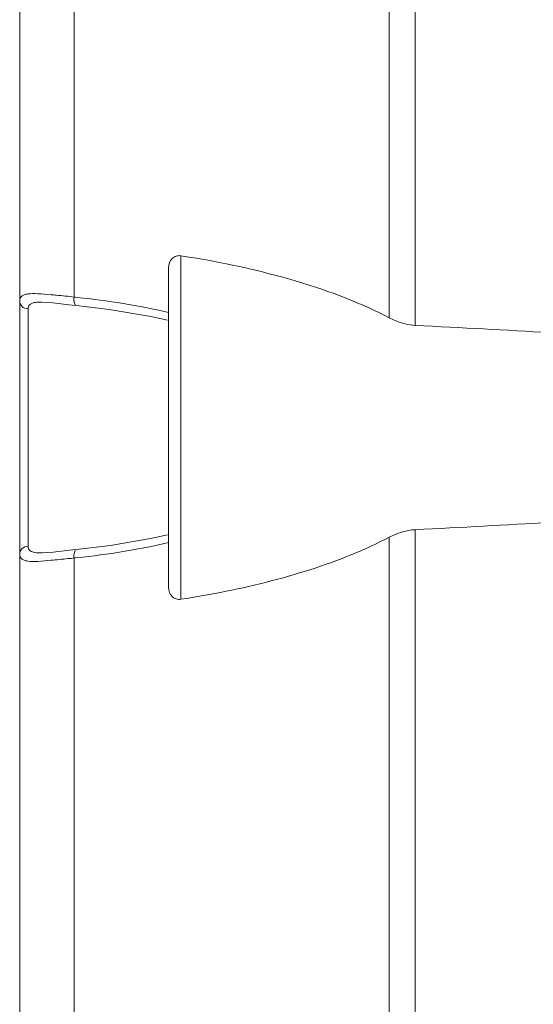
# Model space of a CAD drawing. Header units: centimetres. Extents: x -30 to 30, y -51 to 55.
# Tile 34 of 78: x 2.691 to 3.496, y -1.334 to 0.209. Entities that reach past the tile are written whole.
import ezdxf

# ---------------------------------------------------------------- set-up
doc = ezdxf.new("R2010")
doc.units = ezdxf.units.CM
doc.header["$MEASUREMENT"] = 0
doc.layers.add('06___PRT_ALL_SURFS', color=7, linetype='Continuous')

msp = doc.modelspace()

# ---------------------------------------------------------------- linework, layer by layer
at = {"layer": '06___PRT_ALL_SURFS', "lineweight": 9}
for points in [[(2.69098, -1.80171), (2.69098, -1.80171), (2.69098, 5.04726), (2.69098, 5.04726)], [(3.31138, 3.96692), (3.31138, 3.96692), (3.31138, -0.2703), (3.31138, -0.2703)], [(3.27033, -0.25835), (3.27033, -0.25835), (3.27033, 3.95498), (3.27033, 3.95498)], [(2.77628, 3.92259), (2.77628, 3.92259), (2.77628, -0.22597), (2.77628, -0.22597)], [(2.94396, -0.16131), (2.94396, -0.16131), (2.94396, -0.69939), (2.94396, -0.69939)], [(3.27033, -0.25835), (3.18714, -0.21489), (3.07409, -0.18128), (2.94396, -0.16131)], [(2.92431, -0.17982), (2.92431, -0.17982), (2.92431, -0.68088), (2.92431, -0.68088)], [(2.78129, -0.22648), (2.77962, -0.22631), (2.77795, -0.22613), (2.77628, -0.22597)], [(2.78129, -0.22648), (2.82935, -0.23146), (2.87726, -0.23904), (2.92431, -0.25003)], [(2.70408, -0.24437), (2.70408, -0.24291), (2.70436, -0.24139), (2.70502, -0.24009)], [(2.70408, -0.24437), (2.70408, -0.24437), (2.70408, -0.61633), (2.70408, -0.61633)], [(2.72554, -0.23386), (2.72554, -0.23386), (2.72587, -0.23386), (2.72587, -0.23386)], [(2.72556, -0.23386), (2.72556, -0.23386), (2.74318, -0.23515), (2.74318, -0.23515)], [(2.74318, -0.23515), (2.74318, -0.23515), (2.76811, -0.238), (2.76811, -0.238)], [(2.76811, -0.238), (2.76811, -0.238), (2.77976, -0.23923), (2.77976, -0.23923)], [(2.89674, -0.25661), (2.89674, -0.25661), (2.92302, -0.26241), (2.92302, -0.26241)], [(3.5218, -0.2817), (3.45427, -0.27779), (3.3841, -0.27398), (3.31138, -0.2703)], [(3.31138, -0.59041), (3.3841, -0.58672), (3.45427, -0.58291), (3.5218, -0.579)], [(2.92302, -0.5983), (2.92302, -0.5983), (2.89874, -0.60368), (2.89874, -0.60368)], [(3.31138, -0.59041), (3.31138, -0.59041), (3.31138, -2.15624), (3.31138, -2.15624)], [(2.70408, -0.61633), (2.70414, -0.61768), (2.7044, -0.61906), (2.70496, -0.62029)], [(2.92431, -0.61066), (2.87727, -0.62168), (2.82935, -0.62925), (2.78129, -0.63423)], [(3.23411, -0.61984), (3.24636, -0.61438), (3.25844, -0.60855), (3.27033, -0.60235)], [(3.27033, -2.15624), (3.27033, -2.15624), (3.27033, -0.60235), (3.27033, -0.60235)], [(2.72587, -0.62684), (2.72587, -0.62684), (2.72597, -0.62684), (2.72597, -0.62684)], [(2.74352, -0.62552), (2.74352, -0.62552), (2.72598, -0.62683), (2.72598, -0.62683)], [(2.76916, -0.62259), (2.76916, -0.62259), (2.74352, -0.62552), (2.74352, -0.62552)], [(2.77976, -0.62147), (2.77976, -0.62147), (2.76916, -0.62259), (2.76916, -0.62259)], [(3.22196, -0.62513), (3.22603, -0.62341), (3.23008, -0.62165), (3.23411, -0.61984)], [(2.77628, -0.63473), (2.77795, -0.63457), (2.77962, -0.6344), (2.78129, -0.63423)], [(2.77628, -0.63473), (2.77628, -0.63473), (2.77628, -1.73457), (2.77628, -1.73457)]]:
    msp.add_open_spline(points, degree=3, dxfattribs=at)
for points, knots in [([(2.92431, -0.17982), (2.92431, -0.17469), (2.92626, -0.16911), (2.93001, -0.16551), (2.93185, -0.16375), (2.93412, -0.16246), (2.93655, -0.16175), (2.93895, -0.16106), (2.94152, -0.16093), (2.94396, -0.16131)], [0, 0, 0, 0, 0.3333333, 0.3333333, 0.3333333, 0.6666667, 0.6666667, 0.6666667, 1, 1, 1, 1]), ([(2.69098, -0.23177), (2.69098, -0.23043), (2.69121, -0.22905), (2.69177, -0.22781), (2.6923, -0.2266), (2.69313, -0.22553), (2.69413, -0.22468), (2.69529, -0.22368), (2.69668, -0.22298), (2.69812, -0.22245), (2.69993, -0.22177), (2.70181, -0.22138), (2.7037, -0.2211), (2.70887, -0.22034), (2.71412, -0.22043), (2.71934, -0.22068), (2.72633, -0.22103), (2.73326, -0.22167), (2.74022, -0.22231)], [0, 0, 0, 0, 0.1666667, 0.1666667, 0.1666667, 0.3333333, 0.3333333, 0.3333333, 0.5, 0.5, 0.5, 0.6666667, 0.6666667, 0.6666667, 0.8333333, 0.8333333, 0.8333333, 1, 1, 1, 1]), ([(2.74022, -0.22231), (2.74302, -0.22257), (2.74582, -0.22283), (2.74861, -0.2231), (2.75784, -0.22397), (2.76707, -0.22491), (2.77628, -0.22597)], [0, 0, 0, 0, 0.5, 0.5, 0.5, 1, 1, 1, 1]), ([(2.77628, -0.22597), (2.776, -0.22911), (2.7759, -0.23195), (2.77689, -0.23541), (2.77739, -0.23715), (2.77816, -0.23905), (2.77974, -0.23923)], [0, 0, 0, 0, 0.5, 0.5, 0.5, 1, 1, 1, 1]), ([(2.69099, -0.23177), (2.69099, -0.23489), (2.69233, -0.2381), (2.69459, -0.24039), (2.69707, -0.24291), (2.70065, -0.24431), (2.70408, -0.24437)], [0, 0, 0, 0, 0.5, 0.5, 0.5, 1, 1, 1, 1]), ([(2.70502, -0.24009), (2.70632, -0.23755), (2.70918, -0.23601), (2.71199, -0.23515), (2.71399, -0.23453), (2.71597, -0.23427), (2.71798, -0.23409), (2.72048, -0.23389), (2.72302, -0.23382), (2.72553, -0.23386)], [0, 0, 0, 0, 0.3333333, 0.3333333, 0.3333333, 0.6666667, 0.6666667, 0.6666667, 1, 1, 1, 1]), ([(2.77977, -0.23924), (2.77977, -0.23924), (2.83131, -0.24542), (2.83131, -0.24542), (2.83131, -0.24542), (2.89674, -0.25661), (2.89674, -0.25661)], [0, 0, 0, 0, 0.5, 0.5, 0.5, 1, 1, 1, 1]), ([(3.27033, -0.25835), (3.27344, -0.25998), (3.2766, -0.26148), (3.27985, -0.26283), (3.28985, -0.267), (3.3006, -0.26975), (3.31138, -0.2703)], [0, 0, 0, 0, 0.5, 0.5, 0.5, 1, 1, 1, 1]), ([(3.31138, -0.59041), (3.30773, -0.59059), (3.30409, -0.59101), (3.30048, -0.59167), (3.28998, -0.59357), (3.27978, -0.59741), (3.27033, -0.60235)], [0, 0, 0, 0, 0.5, 0.5, 0.5, 1, 1, 1, 1]), ([(2.69099, -0.62893), (2.69099, -0.62581), (2.69233, -0.6226), (2.69459, -0.62031), (2.69707, -0.61779), (2.70065, -0.61639), (2.70408, -0.61633)], [0, 0, 0, 0, 0.5, 0.5, 0.5, 1, 1, 1, 1]), ([(2.89874, -0.60368), (2.89874, -0.60368), (2.83326, -0.61501), (2.83326, -0.61501), (2.83326, -0.61501), (2.77977, -0.62147), (2.77977, -0.62147)], [0, 0, 0, 0, 0.5, 0.5, 0.5, 1, 1, 1, 1]), ([(2.74005, -0.6384), (2.73312, -0.63903), (2.7262, -0.63967), (2.71924, -0.64002), (2.71404, -0.64027), (2.7088, -0.64037), (2.70366, -0.6396), (2.70176, -0.63932), (2.69989, -0.63893), (2.69809, -0.63825), (2.69666, -0.63772), (2.69528, -0.63702), (2.69412, -0.63602), (2.69313, -0.63517), (2.69229, -0.6341), (2.69176, -0.63289), (2.69121, -0.63165), (2.69098, -0.63027), (2.69098, -0.62893)], [0, 0, 0, 0, 0.1666667, 0.1666667, 0.1666667, 0.3333333, 0.3333333, 0.3333333, 0.5, 0.5, 0.5, 0.6666667, 0.6666667, 0.6666667, 0.8333333, 0.8333333, 0.8333333, 1, 1, 1, 1]), ([(2.70496, -0.62029), (2.70552, -0.62151), (2.70642, -0.62261), (2.70749, -0.62345), (2.70953, -0.62505), (2.71214, -0.62575), (2.71474, -0.62619), (2.71846, -0.62682), (2.72214, -0.62691), (2.72584, -0.62684)], [0, 0, 0, 0, 0.3333333, 0.3333333, 0.3333333, 0.6666667, 0.6666667, 0.6666667, 1, 1, 1, 1]), ([(2.77628, -0.63473), (2.77602, -0.63169), (2.77593, -0.62897), (2.77681, -0.62558), (2.7773, -0.62371), (2.77809, -0.62163), (2.77977, -0.62147)], [0, 0, 0, 0, 0.5, 0.5, 0.5, 1, 1, 1, 1]), ([(2.94396, -0.69939), (2.99136, -0.69212), (3.03846, -0.68275), (3.08494, -0.67075), (3.13161, -0.65869), (3.17766, -0.64396), (3.22196, -0.62513)], [0, 0, 0, 0, 0.5, 0.5, 0.5, 1, 1, 1, 1]), ([(2.77628, -0.63473), (2.77308, -0.63511), (2.76987, -0.63546), (2.76666, -0.6358), (2.7578, -0.63675), (2.74893, -0.63758), (2.74005, -0.6384)], [0, 0, 0, 0, 0.5, 0.5, 0.5, 1, 1, 1, 1]), ([(2.94396, -0.69939), (2.94152, -0.69977), (2.93895, -0.69964), (2.93655, -0.69895), (2.93411, -0.69824), (2.93184, -0.69695), (2.93001, -0.69519), (2.92626, -0.69159), (2.92431, -0.68601), (2.92431, -0.68088)], [0, 0, 0, 0, 0.3333333, 0.3333333, 0.3333333, 0.6666667, 0.6666667, 0.6666667, 1, 1, 1, 1])]:
    msp.add_open_spline(points, degree=3, knots=knots, dxfattribs=at)

doc.saveas('drawing.dxf')
